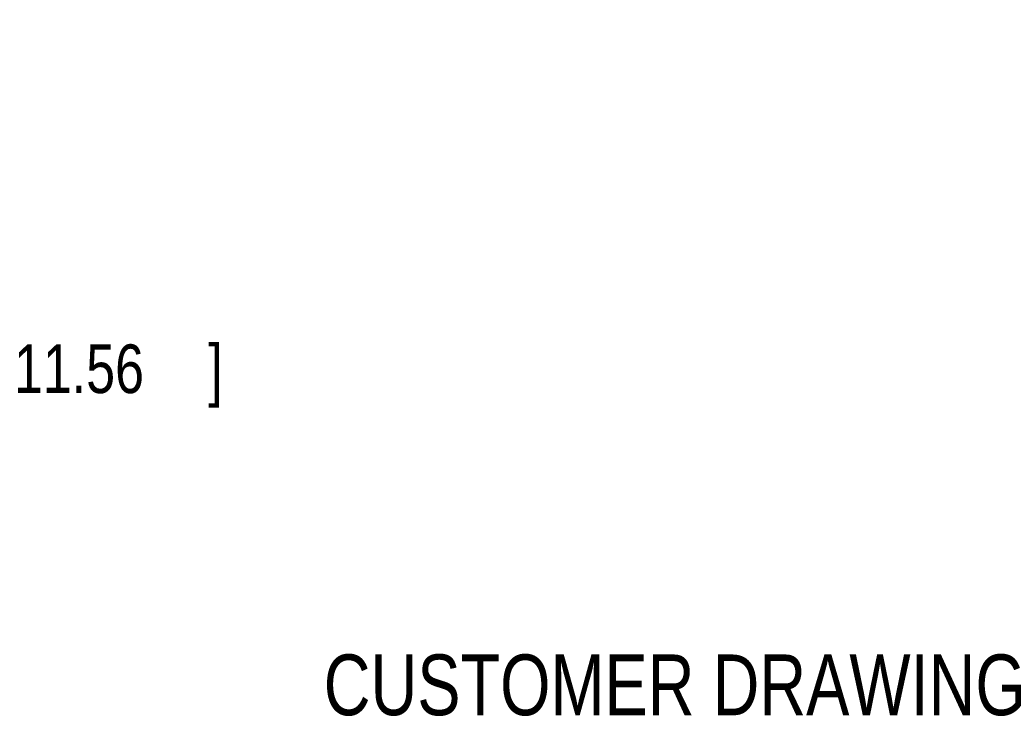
# Model space of a CAD drawing. Header units: inches. Extents: x 0.2 to 16.8, y 0.1 to 10.8.
# Tile 9 of 11: x 11.4 to 13.9, y 2.1 to 3.9. Entities that reach past the tile are written whole.
import ezdxf
from ezdxf.enums import TextEntityAlignment as Align

# ---------------------------------------------------------------- set-up
doc = ezdxf.new("R2010")
doc.units = ezdxf.units.IN
doc.header["$LTSCALE"] = 0.935
doc.header["$MEASUREMENT"] = 0
doc.layers.get('0').update_dxf_attribs({"linetype": 'CONTINUOUS'})
doc.layers.add('DIMENSIONS', color=7, linetype='CONTINUOUS')
doc.styles.get("Standard").update_dxf_attribs({"font": 'txt', "width": 0.8})
doc.dimstyles.new('DIMSTYLE_1', dxfattribs={"dimtxt": 0.125, "dimasz": 0.18, "dimexe": 0.18, "dimexo": 0.0625, "dimgap": 0.09, "dimtad": 0, "dimtih": 1, "dimtoh": 1, "dimdec": 3, "dimzin": 4, "dimdsep": 46, "dimtxsty": 'STANDARD', "dimblk": '_FILLED', "dimblk1": '_FILLED', "dimblk2": '_FILLED', "dimcen": 0.09, "dimadec": 0, "dimazin": 0, "dimtp": 0.01, "dimtm": 0.01, "dimtfac": 1, "dimtdec": 3, "dimtofl": 0, "dimtmove": 0, "dimatfit": 3, "dimldrblk": '_FILLED', "dimfxl": 1, "dimtolj": 1, "dimtzin": 4, "dimarcsym": 0})

# ---------------------------------------------------------------- blocks, each defined once
blk = doc.blocks.new('_FILLED')
at = {"color": 0, "linetype": 'BYBLOCK'}
blk.add_solid([(0, 0), (-1, 0.174), (-1, -0.174)], dxfattribs=at)
blk = doc.blocks.new('*D2')
at = {"layer": 'DIMENSIONS', "color": 2, "linetype": 'CONTINUOUS'}
for p, q in [((9.7041, 3.8884), (9.7041, 2.8661)), ((10.1591, 3.8888), (10.1591, 2.8661)), ((9.7041, 2.9911), (9.3441, 2.9911)), ((10.1591, 2.9911), (10.6769, 2.9911))]:
    blk.add_line(p, q, dxfattribs=at)
at = {"layer": 'DIMENSIONS', "color": 2, "linetype": 'CONTINUOUS', "xscale": 0.18, "yscale": 0.18, "zscale": 0.18}
blk.add_blockref('_FILLED', (9.7041, 2.9911), dxfattribs=at)
at = {"layer": 'DIMENSIONS', "color": 2, "linetype": 'CONTINUOUS', "xscale": 0.18, "yscale": 0.18, "zscale": 0.18, "rotation": 180}
blk.add_blockref('_FILLED', (10.1591, 2.9911), dxfattribs=at)
at = {"layer": 'DIMENSIONS', "color": 2, "linetype": 'CONTINUOUS', "width": 0.8}
for s, p in [('.455', (10.7394, 2.9286)), ('[', (11.2644, 2.9286)), ('11.56', (11.3644, 2.9286)), (']', (11.8644, 2.9286))]:
    blk.add_text(s, height=0.125, dxfattribs=at).set_placement(p)

msp = doc.modelspace()

# ---------------------------------------------------------------- texts
at = {"color": 7, "linetype": 'CONTINUOUS', "width": 0.8}
msp.add_text('CUSTOMER DRAWING', height=0.15625, dxfattribs=at).set_placement((13.0668, 2.1001), align=Align.CENTER)

# ---------------------------------------------------------------- dimensions: what is measured, and where the dimension line sits
at = {"layer": 'DIMENSIONS', "color": 2, "linetype": 'CONTINUOUS'}
dim = msp.add_linear_dim(base=(10.1591, 2.9911), p1=(9.7041, 3.8884), p2=(10.1591, 3.8888), dimstyle='DIMSTYLE_1', dxfattribs=at)
dim.commit()
dim.dimension.update_dxf_attribs({"geometry": '*D2', "text_midpoint": (11.3519, 2.9911), "dimtype": 160})

doc.saveas('drawing.dxf')
